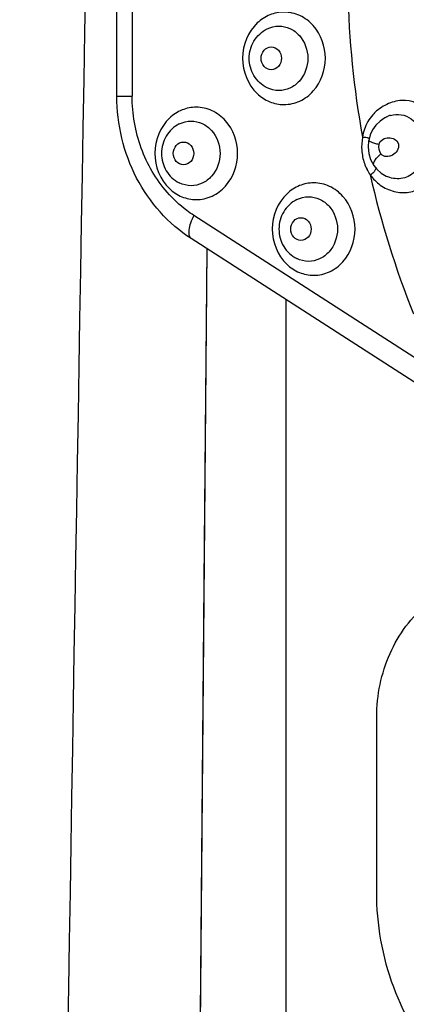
# Model space of a CAD drawing. Header units: millimetres. Extents: x 0 to 420, y 0 to 297.
# Tile 11 of 105: x 85.72 to 87.35, y 115.24 to 119.39. Entities that reach past the tile are written whole.
import ezdxf

# ---------------------------------------------------------------- set-up
doc = ezdxf.new("R2010")
doc.units = ezdxf.units.MM
doc.header["$LTSCALE"] = 23.1
doc.layers.get('0').update_dxf_attribs({"linetype": 'CONTINUOUS'})
doc.layers.add('DIM_PILOTEES', color=7, linetype='CONTINUOUS')
doc.styles.get("Standard").update_dxf_attribs({"font": 'txt', "width": 0.7})
doc.dimstyles.new('DIMSTYLE_1', dxfattribs={"dimtxt": 2.5, "dimasz": 3.5, "dimexe": 2, "dimexo": 0, "dimtad": 1, "dimlfac": 3.333333, "dimdsep": 46, "dimtxsty": 'Standard', "dimblk": '_FILLED', "dimblk1": '_FILLED', "dimblk2": '_FILLED', "dimcen": 0.09, "dimazin": 2, "dimtp": 0.5, "dimtm": 0.5, "dimtfac": 1, "dimtofl": 0, "dimtmove": 0, "dimatfit": 3, "dimldrblk": '_FILLED', "dimfxl": 0, "dimtolj": 1, "dimarcsym": 0})

# ---------------------------------------------------------------- blocks, each defined once
blk = doc.blocks.new('_FILLED')
at = {"color": 0, "linetype": 'ByBlock'}
blk.add_solid([(0, 0), (-1, 0.1429), (-1, -0.1429)], dxfattribs=at)
blk = doc.blocks.new('*D2')
at = {"layer": 'DIM_PILOTEES', "color": 2, "linetype": 'Continuous'}
for p, q in [((88.8747, 130.8745), (44.9762, 130.8745)), ((46.9762, 130.8745), (46.9762, 93.3745)), ((46.9762, 55.8745), (46.9762, 93.3745)), ((81.4324, 55.8745), (44.9762, 55.8745))]:
    blk.add_line(p, q, dxfattribs=at)
at = {"layer": 'DIM_PILOTEES', "color": 2, "linetype": 'Continuous', "xscale": 3.5, "yscale": 3.5, "zscale": 3.5}
for p, rotation in [((46.9762, 130.8745), 90), ((46.9762, 55.8745), 270)]:
    blk.add_blockref('_FILLED', p, dxfattribs=dict(at, rotation=rotation))
at = {"layer": 'DIM_PILOTEES', "color": 2, "linetype": 'Continuous', "insert": (43.8512, 93.3745), "char_height": 2.5, "width": 8.571429, "attachment_point": 2, "rotation": 90, "line_spacing_factor": 0.9}
blk.add_mtext('{\\ftxt;\\W0.0001;\\H0.0001;\\~}{\\ftxt;\\W2.2857142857;\\H2.5; }{\\ftxt;\\W0.0001;\\H0.0001;\\~}', dxfattribs=at)
blk = doc.blocks.new('*D3')
at = {"layer": 'DIM_PILOTEES', "color": 2, "linetype": 'Continuous'}
for p, q in [((74.3574, 100.1284), (74.3574, 170.3745)), ((137.9574, 98.666), (137.9574, 170.3745)), ((74.3574, 168.3745), (106.1574, 168.3745)), ((137.9574, 168.3745), (106.1574, 168.3745))]:
    blk.add_line(p, q, dxfattribs=at)
at = {"layer": 'DIM_PILOTEES', "color": 2, "linetype": 'Continuous', "xscale": 3.5, "yscale": 3.5, "zscale": 3.5, "rotation": 180}
blk.add_blockref('_FILLED', (74.3574, 168.3745), dxfattribs=at)
at = {"layer": 'DIM_PILOTEES', "color": 2, "linetype": 'Continuous', "xscale": 3.5, "yscale": 3.5, "zscale": 3.5}
blk.add_blockref('_FILLED', (137.9574, 168.3745), dxfattribs=at)
at = {"layer": 'DIM_PILOTEES', "color": 2, "linetype": 'Continuous', "insert": (106.1574, 171.4995), "char_height": 2.5, "width": 8.035714, "attachment_point": 2, "line_spacing_factor": 0.9}
blk.add_mtext('{\\ftxt;\\W0.0001;\\H0.0001;\\~}{\\ftxt;\\W2.1428571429;\\H2.5; }{\\ftxt;\\W0.0001;\\H0.0001;\\~}', dxfattribs=at)
blk = doc.blocks.new('*D9')
at = {"layer": 'DIM_PILOTEES', "color": 2, "linetype": 'Continuous'}
for p, q in [((88.1574, 126.9745), (49.9762, 126.9745)), ((51.9762, 126.9745), (51.9762, 91.4245)), ((51.9762, 55.8745), (51.9762, 91.4245)), ((80.3574, 55.8745), (49.9762, 55.8745))]:
    blk.add_line(p, q, dxfattribs=at)
at = {"layer": 'DIM_PILOTEES', "color": 2, "linetype": 'Continuous', "xscale": 3.5, "yscale": 3.5, "zscale": 3.5}
for p, rotation in [((51.9762, 126.9745), 90), ((51.9762, 55.8745), 270)]:
    blk.add_blockref('_FILLED', p, dxfattribs=dict(at, rotation=rotation))
at = {"layer": 'DIM_PILOTEES', "color": 2, "linetype": 'Continuous', "insert": (48.8512, 91.4245), "char_height": 2.5, "width": 8.571429, "attachment_point": 2, "rotation": 90, "line_spacing_factor": 0.9}
blk.add_mtext('{\\ftxt;\\W0.0001;\\H0.0001;\\~}{\\ftxt;\\W2.2857142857;\\H2.5; }{\\ftxt;\\W0.0001;\\H0.0001;\\~}', dxfattribs=at)

msp = doc.modelspace()

# ---------------------------------------------------------------- linework, layer by layer
at = {"color": 7, "linetype": 'Continuous'}
for p, q in [((86.1333, 119.0676), (86.1333, 120.1215)), ((86.1977, 120.1215), (86.1977, 119.0676)), ((86.1333, 119.0676), (86.1977, 119.0676)), ((87.2711, 118.9811), (87.2733, 118.9821)), ((87.2008, 118.9041), (87.1946, 118.8807)), ((87.2166, 118.7759), (87.2293, 118.7595)), ((87.2756, 118.7275), (87.2733, 118.7284)), ((87.4986, 117.8931), (86.4577, 118.5645)), ((88.0877, 117.4083), (86.4465, 118.4668)), ((86.4673, 112.8745), (86.5131, 118.4238)), ((86.846, 118.2092), (86.846, 112.8745)), ((87.2284, 115.7095), (87.2284, 116.4486))]:
    msp.add_line(p, q, dxfattribs=at)
for points in [[(87.2711, 118.9811), (87.2626, 118.9767), (87.2424, 118.9628), (87.2249, 118.9456), (87.2109, 118.9257), (87.2008, 118.9041)], [(87.1943, 118.8808), (87.1921, 118.8527), (87.195, 118.8261), (87.2028, 118.8007), (87.2163, 118.7754)], [(87.2293, 118.7595), (87.2474, 118.7433), (87.2682, 118.7307), (87.2733, 118.7284)], [(86.4667, 112.8745), (86.4844, 115.0267), (86.5025, 117.1789), (86.5132, 118.4238)]]:
    msp.add_lwpolyline(points, dxfattribs=at)
for centre, radius, start, end in [((5848.3464, 20.4316), 5763.1983, 178.95244962, 179.08084615), ((91.023, 119.5942), 3.9173, 181.1885, 190.279), ((87.3172, 118.8839), 0.1076, 106.7374, 114.0895), ((87.3831, 118.8548), 0.2183, 169.3376, 184.0515), ((87.3807, 118.8547), 0.2159, 184.0584, 191.4881), ((87.3644, 118.8483), 0.1983, 206.8462, 214.4763), ((87.1824, 118.7778), 0.0457, 293.8884, 304.3543), ((90.9197, 119.5732), 3.8118, 192.6873, 201.9402)]:
    msp.add_arc(centre, radius, start, end, dxfattribs=at)
for points, knots in [([(86.8375, 119.4226), (86.8172, 119.4226), (86.7756, 119.4143), (86.7403, 119.3911), (86.7251, 119.3768)], [0, 0, 0, 0, 0.493408, 1, 1, 1, 1]), ([(86.8375, 119.0326), (86.8603, 119.0326), (86.9072, 119.0432), (86.9851, 119.1024), (87.0302, 119.2276), (86.9851, 119.3528), (86.9073, 119.412), (86.8603, 119.4226), (86.8375, 119.4226)], [0, 0, 0, 0, 0.119586, 0.243043, 0.499986, 0.756937, 0.880408, 1, 1, 1, 1]), ([(86.7251, 119.3768), (86.686, 119.34), (86.6402, 119.2281), (86.6854, 119.1161), (86.7244, 119.079)], [0, 0, 0, 0, 0.499887, 1, 1, 1, 1]), ([(86.766, 119.1034), (86.7436, 119.1147), (86.7047, 119.1513), (86.6843, 119.2276), (86.7047, 119.3039), (86.7437, 119.3405), (86.766, 119.3518)], [0, 0, 0, 0, 0.249202, 0.500074, 0.750897, 1, 1, 1, 1]), ([(86.8161, 119.3638), (86.832, 119.3638), (86.8648, 119.3563), (86.9192, 119.3153), (86.938, 119.2618), (86.938, 119.2276)], [0, 0, 0, 0, 0.239145, 0.486015, 1, 1, 1, 1]), ([(86.784, 119.1795), (86.7728, 119.1795), (86.749, 119.1913), (86.7368, 119.2276), (86.749, 119.2639), (86.7728, 119.2756), (86.784, 119.2756)], [0, 0, 0, 0, 0.240312, 0.5, 0.759688, 1, 1, 1, 1]), ([(86.784, 119.2756), (86.7952, 119.2756), (86.819, 119.2639), (86.8311, 119.2276), (86.819, 119.1913), (86.7952, 119.1795), (86.784, 119.1795)], [0, 0, 0, 0, 0.240287, 0.499978, 0.759678, 1, 1, 1, 1]), ([(86.938, 119.2276), (86.938, 119.1933), (86.9192, 119.1399), (86.8648, 119.0988), (86.832, 119.0914), (86.8161, 119.0914)], [0, 0, 0, 0, 0.513832, 0.76077, 1, 1, 1, 1]), ([(86.4465, 118.4668), (86.3502, 118.529), (86.188, 118.7126), (86.1333, 118.9492), (86.1333, 119.0676)], [0, 0, 0, 0, 0.492034, 1, 1, 1, 1]), ([(86.3453, 118.6622), (86.2979, 118.7165), (86.2229, 118.8462), (86.1977, 118.9935), (86.1977, 119.0676)], [0, 0, 0, 0, 0.493194, 1, 1, 1, 1]), ([(86.7244, 119.079), (86.7397, 119.0645), (86.7751, 119.041), (86.817, 119.0326), (86.8375, 119.0326)], [0, 0, 0, 0, 0.506692, 1, 1, 1, 1]), ([(87.4624, 118.9876), (87.4347, 119.0204), (87.3716, 119.0598), (87.2838, 119.0425), (87.245, 119.0202), (87.228, 119.0055)], [0, 0, 0, 0, 0.49439, 0.741088, 1, 1, 1, 1]), ([(86.4677, 119.0214), (86.4473, 119.0214), (86.4058, 119.0131), (86.3705, 118.9899), (86.3553, 118.9756)], [0, 0, 0, 0, 0.493408, 1, 1, 1, 1]), ([(86.4677, 118.6314), (86.4905, 118.6314), (86.5374, 118.642), (86.6153, 118.7011), (86.6604, 118.8264), (86.6153, 118.9516), (86.5374, 119.0107), (86.4905, 119.0214), (86.4677, 119.0214)], [0, 0, 0, 0, 0.119586, 0.243043, 0.499986, 0.756937, 0.880408, 1, 1, 1, 1]), ([(87.228, 119.0055), (87.2223, 119.0005), (87.2, 118.9786), (87.1841, 118.9504), (87.1767, 118.928)], [0, 0, 0, 0, 0.244244, 1, 1, 1, 1]), ([(86.3553, 118.9756), (86.3162, 118.9388), (86.2703, 118.8269), (86.3156, 118.7148), (86.3546, 118.6778)], [0, 0, 0, 0, 0.499887, 1, 1, 1, 1]), ([(86.4463, 118.9626), (86.4622, 118.9626), (86.495, 118.9551), (86.5494, 118.9141), (86.5682, 118.8606), (86.5682, 118.8264)], [0, 0, 0, 0, 0.239145, 0.486015, 1, 1, 1, 1]), ([(87.2431, 118.693), (87.2606, 118.6805), (87.2999, 118.662), (87.3645, 118.6584), (87.4248, 118.6817), (87.4901, 118.7428), (87.5244, 118.859), (87.4919, 118.9526), (87.4624, 118.9876)], [0, 0, 0, 0, 0.122543, 0.24089, 0.358731, 0.480462, 0.739453, 1, 1, 1, 1]), ([(87.2862, 118.9869), (87.3007, 118.9913), (87.3323, 118.9934), (87.3916, 118.9675), (87.42, 118.922), (87.4275, 118.8902)], [0, 0, 0, 0, 0.239291, 0.480819, 1, 1, 1, 1]), ([(86.3962, 118.9506), (86.3738, 118.9393), (86.3349, 118.9027), (86.3145, 118.8263), (86.3349, 118.75), (86.3738, 118.7134), (86.3962, 118.7022)], [0, 0, 0, 0, 0.249202, 0.500074, 0.750897, 1, 1, 1, 1]), ([(87.1686, 118.8952), (87.1716, 118.8956), (87.1814, 118.8959), (87.1916, 118.8931), (87.197, 118.8891)], [0, 0, 0, 0, 0.314931, 1, 1, 1, 1]), ([(87.2384, 118.8635), (87.2322, 118.8651), (87.2214, 118.868), (87.2071, 118.8727), (87.1993, 118.876), (87.1944, 118.8793), (87.1946, 118.8807)], [0, 0, 0, 0, 0.400996, 0.711996, 0.91265, 1, 1, 1, 1]), ([(87.2384, 118.8635), (87.2395, 118.8725), (87.2523, 118.8883), (87.2783, 118.8942), (87.3047, 118.8892), (87.3177, 118.8743), (87.32, 118.8657)], [0, 0, 0, 0, 0.257952, 0.500915, 0.742982, 1, 1, 1, 1]), ([(87.4284, 118.8857), (87.4333, 118.8621), (87.4318, 118.8134), (87.3998, 118.7503), (87.3404, 118.7144), (87.2952, 118.7196), (87.2756, 118.7274)], [0, 0, 0, 0, 0.269965, 0.525883, 0.763397, 1, 1, 1, 1]), ([(86.4142, 118.7783), (86.403, 118.7783), (86.3792, 118.7901), (86.367, 118.8264), (86.3792, 118.8627), (86.403, 118.8744), (86.4142, 118.8744)], [0, 0, 0, 0, 0.240287, 0.499979, 0.759679, 1, 1, 1, 1]), ([(86.4142, 118.8744), (86.4253, 118.8744), (86.4492, 118.8627), (86.4613, 118.8264), (86.4492, 118.7901), (86.4253, 118.7783), (86.4142, 118.7783)], [0, 0, 0, 0, 0.240312, 0.5, 0.759688, 1, 1, 1, 1]), ([(87.32, 118.8657), (87.3222, 118.8563), (87.3171, 118.8359), (87.2991, 118.8202), (87.2824, 118.8136), (87.2693, 118.8119), (87.2559, 118.8147), (87.2487, 118.821), (87.2463, 118.8249)], [0, 0, 0, 0, 0.264425, 0.513421, 0.633956, 0.753205, 0.873507, 1, 1, 1, 1]), ([(86.5682, 118.8264), (86.5682, 118.7921), (86.5494, 118.7387), (86.495, 118.6976), (86.4622, 118.6902), (86.4463, 118.6902)], [0, 0, 0, 0, 0.513832, 0.76077, 1, 1, 1, 1]), ([(87.218, 118.7911), (87.2193, 118.7937), (87.2269, 118.8064), (87.2375, 118.817), (87.2463, 118.8249)], [0, 0, 0, 0, 0.197021, 1, 1, 1, 1]), ([(87.2166, 118.7759), (87.2161, 118.7768), (87.2141, 118.7818), (87.2162, 118.7873), (87.218, 118.7911)], [0, 0, 0, 0, 0.198948, 1, 1, 1, 1]), ([(87.2247, 118.7659), (87.2247, 118.7648), (87.2241, 118.7597), (87.2218, 118.7549), (87.2195, 118.7514)], [0, 0, 0, 0, 0.198541, 1, 1, 1, 1]), ([(86.3546, 118.6778), (86.3698, 118.6633), (86.4053, 118.6398), (86.4472, 118.6314), (86.4677, 118.6314)], [0, 0, 0, 0, 0.506692, 1, 1, 1, 1]), ([(86.9627, 118.7021), (86.9424, 118.7021), (86.9008, 118.6938), (86.8655, 118.6706), (86.8503, 118.6563)], [0, 0, 0, 0, 0.493408, 1, 1, 1, 1]), ([(86.9627, 118.3121), (86.9855, 118.3121), (87.0324, 118.3227), (87.1103, 118.3819), (87.1554, 118.5071), (87.1103, 118.6323), (87.0324, 118.6915), (86.9855, 118.7021), (86.9627, 118.7021)], [0, 0, 0, 0, 0.119586, 0.243043, 0.499986, 0.756937, 0.880408, 1, 1, 1, 1]), ([(86.4577, 118.5645), (86.4474, 118.5711), (86.4066, 118.5996), (86.3699, 118.6339), (86.3453, 118.6622)], [0, 0, 0, 0, 0.247093, 1, 1, 1, 1]), ([(86.8503, 118.6563), (86.8112, 118.6195), (86.7653, 118.5077), (86.8106, 118.3956), (86.8496, 118.3585)], [0, 0, 0, 0, 0.499887, 1, 1, 1, 1]), ([(86.8912, 118.6313), (86.8688, 118.62), (86.8299, 118.5834), (86.8095, 118.5071), (86.8299, 118.4308), (86.8688, 118.3942), (86.8912, 118.3829)], [0, 0, 0, 0, 0.249202, 0.500074, 0.750897, 1, 1, 1, 1]), ([(86.9413, 118.6433), (86.9572, 118.6433), (86.99, 118.6359), (87.0444, 118.5948), (87.0632, 118.5414), (87.0632, 118.5071)], [0, 0, 0, 0, 0.239145, 0.486015, 1, 1, 1, 1]), ([(86.4577, 118.5645), (86.4523, 118.5539), (86.4434, 118.5333), (86.4346, 118.502), (86.4362, 118.4735), (86.4465, 118.4668)], [0, 0, 0, 0, 0.347227, 0.63957, 1, 1, 1, 1]), ([(86.9092, 118.4591), (86.898, 118.4591), (86.8742, 118.4708), (86.862, 118.5071), (86.8742, 118.5434), (86.898, 118.5551), (86.9092, 118.5551)], [0, 0, 0, 0, 0.240287, 0.499979, 0.759679, 1, 1, 1, 1]), ([(86.9092, 118.5551), (86.9203, 118.5551), (86.9442, 118.5434), (86.9563, 118.5071), (86.9442, 118.4708), (86.9204, 118.4591), (86.9092, 118.4591)], [0, 0, 0, 0, 0.240287, 0.499979, 0.759679, 1, 1, 1, 1]), ([(87.0632, 118.5071), (87.0632, 118.4729), (87.0444, 118.4194), (86.99, 118.3784), (86.9572, 118.3709), (86.9413, 118.3709)], [0, 0, 0, 0, 0.513832, 0.76077, 1, 1, 1, 1]), ([(86.8496, 118.3585), (86.8648, 118.3441), (86.9003, 118.3205), (86.9422, 118.3121), (86.9627, 118.3121)], [0, 0, 0, 0, 0.506692, 1, 1, 1, 1]), ([(87.2284, 116.4486), (87.2284, 116.5397), (87.2651, 116.7207), (87.3747, 116.8708), (87.4418, 116.9274)], [0, 0, 0, 0, 0.509278, 1, 1, 1, 1]), ([(88.1683, 114.6595), (88.0455, 114.6595), (87.7927, 114.7165), (87.4807, 114.9545), (87.2756, 115.3026), (87.2284, 115.5735), (87.2284, 115.7095)], [0, 0, 0, 0, 0.237111, 0.481955, 0.737361, 1, 1, 1, 1])]:
    msp.add_open_spline(points, degree=3, knots=knots, dxfattribs=at)
for points in [[(86.7661, 119.3518), (86.7814, 119.3595), (86.799, 119.3638), (86.8161, 119.3638)], [(86.8161, 119.0914), (86.799, 119.0914), (86.7814, 119.0956), (86.7661, 119.1033)], [(86.3963, 118.9506), (86.4116, 118.9583), (86.4291, 118.9626), (86.4463, 118.9626)], [(87.1767, 118.928), (87.1731, 118.9173), (87.1704, 118.9063), (87.1686, 118.8952)], [(87.2463, 118.8249), (87.239, 118.8359), (87.2362, 118.8506), (87.2384, 118.8635)], [(87.1691, 118.8116), (87.1728, 118.7934), (87.179, 118.7754), (87.1875, 118.7587)], [(87.2195, 118.7514), (87.2166, 118.747), (87.2126, 118.7431), (87.2082, 118.7401)], [(87.2009, 118.736), (87.2123, 118.7195), (87.2268, 118.7048), (87.2431, 118.693)], [(86.4463, 118.6902), (86.4291, 118.6902), (86.4116, 118.6944), (86.3963, 118.7021)], [(86.8913, 118.6313), (86.9066, 118.639), (86.9241, 118.6433), (86.9413, 118.6433)], [(86.9413, 118.3709), (86.9241, 118.3709), (86.9066, 118.3752), (86.8913, 118.3829)]]:
    msp.add_open_spline(points, degree=3, dxfattribs=at)

# ---------------------------------------------------------------- dimensions: what is measured, and where the dimension line sits
at = {"layer": 'DIM_PILOTEES', "color": 2, "linetype": 'Continuous'}
dim = msp.add_linear_dim(base=(137.9574, 168.3745), p1=(74.3574, 100.1284), p2=(137.9574, 98.666), text='{\\ftxt;\\W0.0001;\\H0.0001;\\~}{\\ftxt;\\W2.1428571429;\\H2.5; }{\\ftxt;\\W0.0001;\\H0.0001;\\~}', dimstyle='DIMSTYLE_1', dxfattribs=at)
dim.commit()
dim.dimension.update_dxf_attribs({"geometry": '*D3', "text_midpoint": (105.8002, 168.3745), "dimtype": 160})
for base, p1, p2, picture, middle in [((46.9762, 55.8745), (88.8747, 130.8745), (81.4324, 55.8745), '*D2', (46.9762, 93.0174)), ((51.9762, 55.8745), (88.1574, 126.9745), (80.3574, 55.8745), '*D9', (51.9762, 91.0674))]:
    dim = msp.add_linear_dim(base=base, p1=p1, p2=p2, angle=270, text='{\\ftxt;\\W0.0001;\\H0.0001;\\~}{\\ftxt;\\W2.2857142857;\\H2.5; }{\\ftxt;\\W0.0001;\\H0.0001;\\~}', dimstyle='DIMSTYLE_1', dxfattribs=at)
    dim.commit()
    dim.dimension.update_dxf_attribs({"geometry": picture, "text_midpoint": middle, "dimtype": 160})

doc.saveas('drawing.dxf')
